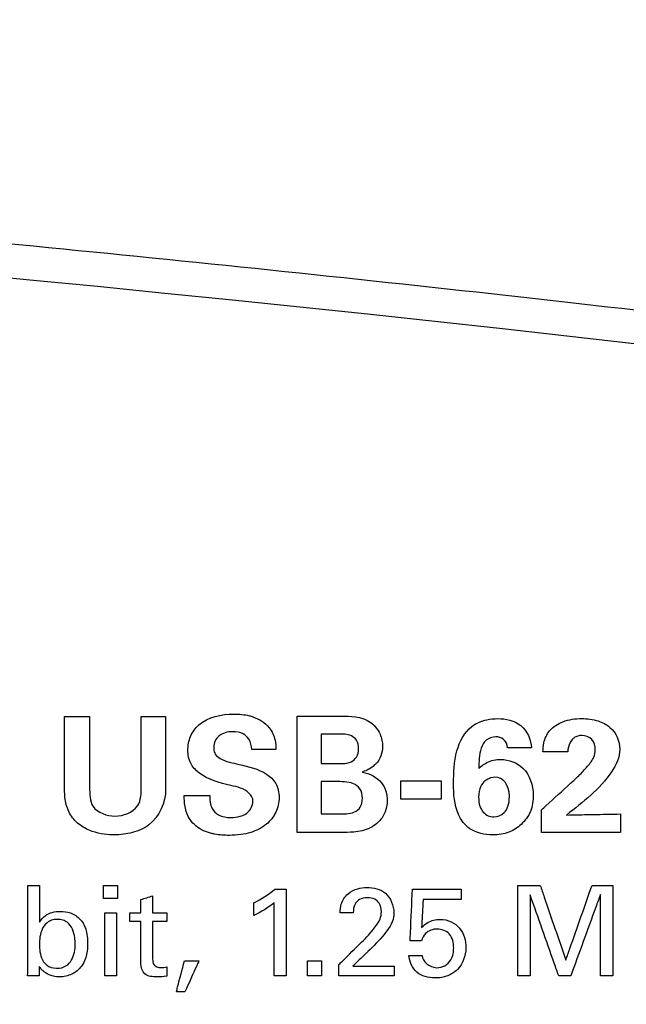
# Model space of a CAD drawing. Header units: inches. Extents: x 0 to 34, y 0 to 22.
# Tile 77 of 98: x 14.764 to 15.234, y 18.101 to 18.864. Entities that reach past the tile are written whole.
import ezdxf

# ---------------------------------------------------------------- set-up
doc = ezdxf.new("R2010")
doc.units = ezdxf.units.IN
doc.header["$LTSCALE"] = 1.87
doc.header["$MEASUREMENT"] = 0
doc.layers.get('0').update_dxf_attribs({"linetype": 'CONTINUOUS'})
doc.layers.add('DATUMCURVES', color=7, linetype='CONTINUOUS')
doc.layers.add('DIMENSIONS', color=7, linetype='CONTINUOUS')
doc.styles.get("Standard").update_dxf_attribs({"font": 'txt', "width": 0.8})
doc.dimstyles.new('DIMSTYLE_1', dxfattribs={"dimtxt": 0.125, "dimasz": 0.18, "dimexe": 0.18, "dimexo": 0.0625, "dimgap": 0.09, "dimtad": 0, "dimtih": 1, "dimtoh": 1, "dimdec": 3, "dimzin": 4, "dimdsep": 46, "dimtxsty": 'STANDARD', "dimblk": '_FILLED', "dimblk1": '_FILLED', "dimblk2": '_FILLED', "dimcen": 0.09, "dimadec": 0, "dimazin": 0, "dimtp": 0.001, "dimtm": 0.001, "dimtfac": 1, "dimtdec": 3, "dimtofl": 0, "dimtmove": 0, "dimatfit": 3, "dimldrblk": '_FILLED', "dimfxl": 1, "dimtolj": 1, "dimtzin": 4, "dimarcsym": 0})

# ---------------------------------------------------------------- blocks, each defined once
blk = doc.blocks.new('_FILLED')
at = {"color": 0, "linetype": 'BYBLOCK'}
blk.add_solid([(0, 0), (-1, 0.1736), (-1, -0.1736)], dxfattribs=at)
blk = doc.blocks.new('*D4')
at = {"layer": 'DIMENSIONS', "color": 2, "linetype": 'CONTINUOUS'}
for p, q in [((13.74148, 17.31633), (13.74148, 20.94833)), ((14.62817, 17.31633), (14.62817, 20.94833)), ((13.74148, 20.82333), (13.38148, 20.82333)), ((14.62817, 20.82333), (14.99832, 20.82333))]:
    blk.add_line(p, q, dxfattribs=at)
at = {"layer": 'DIMENSIONS', "color": 2, "linetype": 'CONTINUOUS', "xscale": 0.18, "yscale": 0.18, "zscale": 0.18}
blk.add_blockref('_FILLED', (13.74148, 20.82333), dxfattribs=at)
at = {"layer": 'DIMENSIONS', "color": 2, "linetype": 'CONTINUOUS', "xscale": 0.18, "yscale": 0.18, "zscale": 0.18, "rotation": 180}
blk.add_blockref('_FILLED', (14.62817, 20.82333), dxfattribs=at)
at = {"layer": 'DIMENSIONS', "color": 2, "linetype": 'CONTINUOUS', "width": 0.8}
for s, p in [('[', (15.58582, 20.76083)), (']', (16.18582, 20.76083)), ('.887', (15.06082, 20.76083)), ('22.52', (15.68582, 20.76083))]:
    blk.add_text(s, height=0.125, dxfattribs=at).set_placement(p)

msp = doc.modelspace()

# ---------------------------------------------------------------- linework, layer by layer
at = {"color": 7, "linetype": 'CONTINUOUS'}
msp.add_arc((12.20317, -7.96418), 26.75, 82.800267, 97.199733, dxfattribs=at)
msp.add_open_spline([(8.8687, 18.60317), (8.9892, 18.61844), (9.23138, 18.64743), (9.5965, 18.68604), (9.96455, 18.71981), (10.33504, 18.74859), (10.7075, 18.77226), (11.08147, 18.79074), (11.45655, 18.80396), (11.83236, 18.81189), (12.20852, 18.81448), (12.58467, 18.81173), (12.96046, 18.80366), (13.33552, 18.79029), (13.70946, 18.77166), (14.08186, 18.74784), (14.45229, 18.71892), (14.82036, 18.685), (15.18196, 18.64661), (15.42067, 18.61799), (15.53763, 18.60317)], degree=3, knots=[0, 0, 0, 0, 0.054496, 0.109427, 0.164722, 0.220316, 0.276147, 0.332159, 0.388303, 0.444531, 0.5008, 0.557069, 0.613296, 0.669436, 0.725444, 0.781269, 0.836855, 0.892141, 0.947101, 1, 1, 1, 1], dxfattribs=at)
at = {"layer": 'DATUMCURVES', "color": 40, "linetype": 'CONTINUOUS'}
for points, knots in [([(14.79897, 18.27003, 0.8645), (14.79897, 18.27284, 0.8645), (14.79897, 18.29084, 0.8645), (14.79897, 18.30883, 0.8645), (14.79897, 18.32402, 0.8645)], [0, 0, 0, 0, 0.15625, 1, 1, 1, 1]), ([(14.79897, 18.32402, 0.8645), (14.79998, 18.32402, 0.8645), (14.80644, 18.32402, 0.8645), (14.8129, 18.32402, 0.8645), (14.81835, 18.32402, 0.8645)], [0, 0, 0, 0, 0.15625, 1, 1, 1, 1]), ([(14.81835, 18.32402, 0.8645), (14.81835, 18.32116, 0.8645), (14.81835, 18.30282, 0.8645), (14.81835, 18.28449, 0.8645), (14.81835, 18.26902, 0.8645)], [0, 0, 0, 0, 0.15625, 1, 1, 1, 1]), ([(14.85835, 18.27003, 0.8645), (14.85835, 18.27284, 0.8645), (14.85835, 18.29084, 0.8645), (14.85835, 18.30883, 0.8645), (14.85835, 18.32402, 0.8645)], [0, 0, 0, 0, 0.15625, 1, 1, 1, 1]), ([(14.85835, 18.32402, 0.8645), (14.85933, 18.32402, 0.8645), (14.86562, 18.32402, 0.8645), (14.87191, 18.32402, 0.8645), (14.87722, 18.32402, 0.8645)], [0, 0, 0, 0, 0.15625, 1, 1, 1, 1]), ([(14.87722, 18.32402, 0.8645), (14.87722, 18.32108, 0.8645), (14.87722, 18.3023, 0.8645), (14.87722, 18.28351, 0.8645), (14.87722, 18.26765, 0.8645)], [0, 0, 0, 0, 0.15625, 1, 1, 1, 1]), ([(14.92773, 18.2704, 0.8645), (14.91913, 18.27255, 0.8645), (14.90675, 18.27554, 0.8645), (14.89566, 18.28738, 0.8645), (14.89385, 18.29798, 0.8645), (14.89576, 18.30876, 0.8645), (14.90601, 18.32294, 0.8645), (14.92476, 18.32659, 0.8645), (14.93819, 18.32545, 0.8645), (14.942, 18.32449, 0.8645)], [0, 0, 0, 0, 0.244045, 0.333955, 0.428921, 0.528486, 0.629339, 0.891594, 1, 1, 1, 1]), ([(14.942, 18.32449, 0.8645), (14.94295, 18.32425, 0.8645), (14.94877, 18.32253, 0.8645), (14.95754, 18.31717, 0.8645), (14.96223, 18.30671, 0.8645), (14.9626, 18.30076, 0.8645), (14.9626, 18.2984, 0.8645)], [0, 0, 0, 0, 0.082108, 0.505822, 0.802811, 1, 1, 1, 1]), ([(14.97909, 18.32415, 0.8645), (14.98085, 18.32415, 0.8645), (14.9921, 18.32415, 0.8645), (15.00336, 18.32415, 0.8645), (15.01285, 18.32415, 0.8645)], [0, 0, 0, 0, 0.15625, 1, 1, 1, 1]), ([(14.97909, 18.2339, 0.8645), (14.97909, 18.2386, 0.8645), (14.97909, 18.26868, 0.8645), (14.97909, 18.29877, 0.8645), (14.97909, 18.32415, 0.8645)], [0, 0, 0, 0, 0.15625, 1, 1, 1, 1]), ([(15.01285, 18.32415, 0.8645), (15.0204, 18.32415, 0.8645), (15.03342, 18.32385, 0.8645), (15.04379, 18.31148, 0.8645), (15.04523, 18.30393, 0.8645), (15.04523, 18.30065, 0.8645)], [0, 0, 0, 0, 0.502293, 0.78212, 1, 1, 1, 1]), ([(15.10023, 18.27178, 0.8645), (15.10023, 18.28031, 0.8645), (15.10067, 18.29622, 0.8645), (15.11061, 18.31579, 0.8645), (15.12455, 18.32157, 0.8645), (15.13164, 18.32227, 0.8645), (15.13448, 18.32227, 0.8645)], [0, 0, 0, 0, 0.370857, 0.691556, 0.876564, 1, 1, 1, 1]), ([(15.13448, 18.32227, 0.8645), (15.14067, 18.32227, 0.8645), (15.15435, 18.31941, 0.8645), (15.16032, 18.30593, 0.8645), (15.16048, 18.29953, 0.8645)], [0, 0, 0, 0, 0.491393, 1, 1, 1, 1]), ([(15.16947, 18.2964, 0.8645), (15.16947, 18.29878, 0.8645), (15.16978, 18.30462, 0.8645), (15.17425, 18.31407, 0.8645), (15.18534, 18.32111, 0.8645), (15.19882, 18.32284, 0.8645), (15.21154, 18.32132, 0.8645), (15.22439, 18.31501, 0.8645), (15.22897, 18.30475, 0.8645), (15.22897, 18.29852, 0.8645)], [0, 0, 0, 0, 0.082454, 0.201382, 0.346195, 0.516522, 0.663898, 0.785385, 1, 1, 1, 1]), ([(14.94398, 18.2984, 0.8645), (14.94375, 18.30119, 0.8645), (14.94268, 18.30612, 0.8645), (14.93689, 18.31141, 0.8645), (14.92995, 18.31247, 0.8645), (14.92343, 18.31168, 0.8645), (14.91841, 18.30918, 0.8645), (14.91513, 18.305, 0.8645), (14.9144, 18.30121, 0.8645), (14.9145, 18.29899, 0.8645), (14.91454, 18.29855, 0.8645)], [0, 0, 0, 0, 0.185696, 0.316195, 0.494949, 0.631647, 0.749007, 0.857265, 0.970828, 1, 1, 1, 1]), ([(14.99759, 18.31027, 0.8645), (14.99759, 18.30908, 0.8645), (14.99759, 18.30146, 0.8645), (14.99759, 18.29383, 0.8645), (14.99759, 18.2874, 0.8645)], [0, 0, 0, 0, 0.15625, 1, 1, 1, 1]), ([(15.0111, 18.2874, 0.8645), (15.01441, 18.2874, 0.8645), (15.01978, 18.2874, 0.8645), (15.02589, 18.29239, 0.8645), (15.02697, 18.29894, 0.8645), (15.02594, 18.30547, 0.8645), (15.01971, 18.31043, 0.8645), (15.0142, 18.31027, 0.8645), (15.01072, 18.31027, 0.8645)], [0, 0, 0, 0, 0.223046, 0.342558, 0.498262, 0.648899, 0.765494, 1, 1, 1, 1]), ([(15.19084, 18.27215, 0.8645), (15.19298, 18.27408, 0.8645), (15.19763, 18.27824, 0.8645), (15.20366, 18.28493, 0.8645), (15.20893, 18.29134, 0.8645), (15.21056, 18.29887, 0.8645), (15.20834, 18.30698, 0.8645), (15.20028, 18.30988, 0.8645), (15.19502, 18.30857, 0.8645), (15.19313, 18.30711, 0.8645), (15.19288, 18.3069, 0.8645)], [0, 0, 0, 0, 0.15212, 0.328772, 0.478702, 0.579558, 0.729374, 0.874175, 0.982322, 1, 1, 1, 1]), ([(15.14198, 18.29953, 0.8645), (15.14183, 18.30195, 0.8645), (15.13995, 18.30693, 0.8645), (15.13238, 18.30885, 0.8645), (15.12495, 18.30642, 0.8645), (15.11998, 18.2967, 0.8645), (15.11987, 18.2889, 0.8645), (15.11972, 18.28365, 0.8645)], [0, 0, 0, 0, 0.163268, 0.3081, 0.481282, 0.647141, 1, 1, 1, 1]), ([(15.19288, 18.3069, 0.8645), (15.19186, 18.30602, 0.8645), (15.18946, 18.30283, 0.8645), (15.18873, 18.2989, 0.8645), (15.18859, 18.2964, 0.8645)], [0, 0, 0, 0, 0.347786, 1, 1, 1, 1]), ([(14.91454, 18.29855, 0.8645), (14.91467, 18.2972, 0.8645), (14.91548, 18.29422, 0.8645), (14.92221, 18.28895, 0.8645), (14.92912, 18.28802, 0.8645), (14.9341, 18.28678, 0.8645)], [0, 0, 0, 0, 0.162428, 0.367487, 1, 1, 1, 1]), ([(14.9626, 18.2984, 0.8645), (14.96163, 18.2984, 0.8645), (14.95542, 18.2984, 0.8645), (14.94922, 18.2984, 0.8645), (14.94398, 18.2984, 0.8645)], [0, 0, 0, 0, 0.15625, 1, 1, 1, 1]), ([(15.16048, 18.29953, 0.8645), (15.15951, 18.29953, 0.8645), (15.15335, 18.29953, 0.8645), (15.14718, 18.29953, 0.8645), (15.14198, 18.29953, 0.8645)], [0, 0, 0, 0, 0.15625, 1, 1, 1, 1]), ([(15.18859, 18.2964, 0.8645), (15.1876, 18.2964, 0.8645), (15.18122, 18.2964, 0.8645), (15.17485, 18.2964, 0.8645), (15.16947, 18.2964, 0.8645)], [0, 0, 0, 0, 0.15625, 1, 1, 1, 1]), ([(15.22897, 18.29852, 0.8645), (15.22897, 18.29227, 0.8645), (15.21841, 18.27101, 0.8645), (15.20027, 18.25762, 0.8645), (15.18773, 18.24752, 0.8645)], [0, 0, 0, 0, 0.278481, 1, 1, 1, 1]), ([(14.9341, 18.28678, 0.8645), (14.94145, 18.28501, 0.8645), (14.95248, 18.2827, 0.8645), (14.96364, 18.27226, 0.8645), (14.96589, 18.26093, 0.8645), (14.96344, 18.24926, 0.8645), (14.95535, 18.23925, 0.8645), (14.94508, 18.23425, 0.8645), (14.93515, 18.23212, 0.8645), (14.92573, 18.23155, 0.8645), (14.91807, 18.23211, 0.8645), (14.91348, 18.23309, 0.8645), (14.91264, 18.23329, 0.8645)], [0, 0, 0, 0, 0.202599, 0.291675, 0.392022, 0.496701, 0.603002, 0.724545, 0.795284, 0.87438, 0.976986, 1, 1, 1, 1]), ([(15.03998, 18.28715, 0.8645), (15.03964, 18.28675, 0.8645), (15.03663, 18.28411, 0.8645), (15.03309, 18.2819, 0.8645), (15.02973, 18.28103, 0.8645)], [0, 0, 0, 0, 0.130675, 1, 1, 1, 1]), ([(15.11972, 18.28365, 0.8645), (15.12163, 18.28541, 0.8645), (15.12669, 18.28936, 0.8645), (15.13925, 18.29198, 0.8645), (15.15724, 18.28542, 0.8645), (15.16185, 18.27049, 0.8645), (15.16185, 18.26303, 0.8645)], [0, 0, 0, 0, 0.130925, 0.316889, 0.62418, 1, 1, 1, 1]), ([(15.02973, 18.28077, 0.8645), (15.03528, 18.27976, 0.8645), (15.04571, 18.27445, 0.8645), (15.05026, 18.25887, 0.8645), (15.04627, 18.24522, 0.8645), (15.03576, 18.23636, 0.8645), (15.0239, 18.23416, 0.8645), (15.01621, 18.2339, 0.8645), (15.01285, 18.2339, 0.8645)], [0, 0, 0, 0, 0.210424, 0.388334, 0.560851, 0.712397, 0.874874, 1, 1, 1, 1]), ([(14.99759, 18.2734, 0.8645), (14.99759, 18.27209, 0.8645), (14.99759, 18.26376, 0.8645), (14.99759, 18.25543, 0.8645), (14.99759, 18.2484, 0.8645)], [0, 0, 0, 0, 0.15625, 1, 1, 1, 1]), ([(15.01072, 18.2484, 0.8645), (15.01501, 18.2484, 0.8645), (15.02157, 18.24795, 0.8645), (15.02891, 18.25351, 0.8645), (15.03004, 18.26069, 0.8645), (15.02871, 18.26809, 0.8645), (15.02048, 18.27379, 0.8645), (15.0134, 18.2734, 0.8645), (15.00873, 18.2734, 0.8645)], [0, 0, 0, 0, 0.239162, 0.345073, 0.479263, 0.622422, 0.739597, 1, 1, 1, 1]), ([(15.05947, 18.27403, 0.8645), (15.06108, 18.27403, 0.8645), (15.07142, 18.27403, 0.8645), (15.08175, 18.27403, 0.8645), (15.09048, 18.27403, 0.8645)], [0, 0, 0, 0, 0.15625, 1, 1, 1, 1]), ([(15.16185, 18.26303, 0.8645), (15.16185, 18.25874, 0.8645), (15.1608, 18.25009, 0.8645), (15.15331, 18.23995, 0.8645), (15.1448, 18.23441, 0.8645), (15.13689, 18.23244, 0.8645), (15.12667, 18.23171, 0.8645), (15.11282, 18.23447, 0.8645), (15.10091, 18.25048, 0.8645), (15.10023, 18.26377, 0.8645), (15.10023, 18.27178, 0.8645)], [0, 0, 0, 0, 0.121676, 0.238124, 0.345758, 0.402853, 0.467088, 0.637691, 0.773104, 1, 1, 1, 1]), ([(15.13222, 18.27677, 0.8645), (15.13066, 18.27677, 0.8645), (15.12592, 18.27598, 0.8645), (15.12078, 18.27023, 0.8645), (15.11914, 18.26212, 0.8645), (15.12031, 18.25399, 0.8645), (15.12397, 18.24791, 0.8645), (15.12833, 18.24614, 0.8645), (15.13148, 18.24615, 0.8645)], [0, 0, 0, 0, 0.278392, 0.417588, 0.556784, 0.667588, 0.778392, 1, 1, 1, 1]), ([(15.16822, 18.25153, 0.8645), (15.1694, 18.2526, 0.8645), (15.17694, 18.25947, 0.8645), (15.18448, 18.26635, 0.8645), (15.19084, 18.27215, 0.8645)], [0, 0, 0, 0, 0.15625, 1, 1, 1, 1]), ([(14.87722, 18.26765, 0.8645), (14.87722, 18.25742, 0.8645), (14.87022, 18.24093, 0.8645), (14.85163, 18.23329, 0.8645), (14.83962, 18.23184, 0.8645), (14.82913, 18.23252, 0.8645), (14.82004, 18.23456, 0.8645), (14.81064, 18.23923, 0.8645), (14.80291, 18.24738, 0.8645), (14.79895, 18.2584, 0.8645), (14.79897, 18.26612, 0.8645), (14.79897, 18.27003, 0.8645)], [0, 0, 0, 0, 0.254306, 0.370789, 0.486737, 0.55245, 0.631347, 0.716886, 0.809616, 0.903037, 1, 1, 1, 1]), ([(14.81835, 18.26902, 0.8645), (14.81835, 18.264, 0.8645), (14.81837, 18.25123, 0.8645), (14.83183, 18.24677, 0.8645), (14.83798, 18.24677, 0.8645)], [0, 0, 0, 0, 0.44969, 1, 1, 1, 1]), ([(14.83798, 18.24677, 0.8645), (14.84438, 18.24677, 0.8645), (14.85824, 18.25163, 0.8645), (14.85835, 18.26481, 0.8645), (14.85835, 18.27003, 0.8645)], [0, 0, 0, 0, 0.55096, 1, 1, 1, 1]), ([(14.94485, 18.25827, 0.8645), (14.94485, 18.26294, 0.8645), (14.93711, 18.26881, 0.8645), (14.93025, 18.2698, 0.8645), (14.92773, 18.2704, 0.8645)], [0, 0, 0, 0, 0.643076, 1, 1, 1, 1]), ([(14.8916, 18.26278, 0.8645), (14.89262, 18.26278, 0.8645), (14.89921, 18.26278, 0.8645), (14.90579, 18.26278, 0.8645), (14.91134, 18.26278, 0.8645)], [0, 0, 0, 0, 0.15625, 1, 1, 1, 1]), ([(14.91264, 18.23329, 0.8645), (14.91055, 18.2338, 0.8645), (14.90422, 18.23589, 0.8645), (14.89563, 18.24264, 0.8645), (14.89192, 18.25341, 0.8645), (14.89164, 18.25992, 0.8645), (14.8916, 18.26278, 0.8645)], [0, 0, 0, 0, 0.163212, 0.504956, 0.782957, 1, 1, 1, 1]), ([(14.91134, 18.26278, 0.8645), (14.91134, 18.25933, 0.8645), (14.91182, 18.25319, 0.8645), (14.91861, 18.24642, 0.8645), (14.9269, 18.2453, 0.8645), (14.9345, 18.24614, 0.8645), (14.94187, 18.24918, 0.8645), (14.94485, 18.25485, 0.8645), (14.94485, 18.25827, 0.8645)], [0, 0, 0, 0, 0.20512, 0.341746, 0.536069, 0.678064, 0.796367, 1, 1, 1, 1]), ([(15.09048, 18.2599, 0.8645), (15.08886, 18.2599, 0.8645), (15.07853, 18.2599, 0.8645), (15.06819, 18.2599, 0.8645), (15.05947, 18.2599, 0.8645)], [0, 0, 0, 0, 0.15625, 1, 1, 1, 1]), ([(15.16822, 18.2339, 0.8645), (15.16822, 18.23482, 0.8645), (15.16822, 18.24069, 0.8645), (15.16822, 18.24657, 0.8645), (15.16822, 18.25153, 0.8645)], [0, 0, 0, 0, 0.15625, 1, 1, 1, 1]), ([(15.18773, 18.24752, 0.8645), (15.19029, 18.24757, 0.8645), (15.19829, 18.24775, 0.8645), (15.20628, 18.24795, 0.8645), (15.21172, 18.24803, 0.8645)], [0, 0, 0, 0, 0.320421, 1, 1, 1, 1]), ([(15.21172, 18.24803, 0.8645), (15.21439, 18.24808, 0.8645), (15.22031, 18.24819, 0.8645), (15.22623, 18.24826, 0.8645), (15.22947, 18.2484, 0.8645)], [0, 0, 0, 0, 0.451237, 1, 1, 1, 1]), ([(15.22947, 18.2484, 0.8645), (15.22947, 18.24764, 0.8645), (15.22947, 18.24281, 0.8645), (15.22947, 18.23798, 0.8645), (15.22947, 18.2339, 0.8645)], [0, 0, 0, 0, 0.15625, 1, 1, 1, 1]), ([(15.01285, 18.2339, 0.8645), (15.01109, 18.2339, 0.8645), (14.99984, 18.2339, 0.8645), (14.98859, 18.2339, 0.8645), (14.97909, 18.2339, 0.8645)], [0, 0, 0, 0, 0.15625, 1, 1, 1, 1]), ([(15.22947, 18.2339, 0.8645), (15.22628, 18.2339, 0.8645), (15.20587, 18.2339, 0.8645), (15.18545, 18.2339, 0.8645), (15.16822, 18.2339, 0.8645)], [0, 0, 0, 0, 0.15625, 1, 1, 1, 1]), ([(14.77053, 18.13154, 0.8645), (14.77053, 18.13474, 0.8645), (14.77053, 18.15522, 0.8645), (14.77053, 18.1757, 0.8645), (14.77053, 18.19298, 0.8645)], [0, 0, 0, 0, 0.15625, 1, 1, 1, 1]), ([(14.77967, 18.19298, 0.8645), (14.77967, 18.1915, 0.8645), (14.77967, 18.182, 0.8645), (14.77967, 18.17251, 0.8645), (14.77967, 18.16449, 0.8645)], [0, 0, 0, 0, 0.15625, 1, 1, 1, 1]), ([(14.97052, 18.19006, 0.8645), (14.97052, 18.18656, 0.8645), (14.97052, 18.16413, 0.8645), (14.97052, 18.14171, 0.8645), (14.97052, 18.12279, 0.8645)], [0, 0, 0, 0, 0.15625, 1, 1, 1, 1]), ([(15.01232, 18.17169, 0.8645), (15.01239, 18.17396, 0.8645), (15.01292, 18.17948, 0.8645), (15.01772, 18.18684, 0.8645), (15.02551, 18.19074, 0.8645), (15.03562, 18.1919, 0.8645), (15.04954, 18.18883, 0.8645), (15.05394, 18.17721, 0.8645), (15.05394, 18.17169, 0.8645)], [0, 0, 0, 0, 0.107048, 0.258381, 0.390701, 0.504167, 0.739315, 1, 1, 1, 1]), ([(15.06658, 18.15001, 0.8645), (15.06667, 18.1521, 0.8645), (15.06725, 18.16545, 0.8645), (15.06783, 18.1788, 0.8645), (15.06833, 18.19006, 0.8645)], [0, 0, 0, 0, 0.15625, 1, 1, 1, 1]), ([(15.06833, 18.19006, 0.8645), (15.0703, 18.19006, 0.8645), (15.0829, 18.19006, 0.8645), (15.09551, 18.19006, 0.8645), (15.10614, 18.19006, 0.8645)], [0, 0, 0, 0, 0.15625, 1, 1, 1, 1]), ([(15.15009, 18.19298, 0.8645), (15.15098, 18.19298, 0.8645), (15.15672, 18.19298, 0.8645), (15.16246, 18.19298, 0.8645), (15.1673, 18.19298, 0.8645)], [0, 0, 0, 0, 0.15625, 1, 1, 1, 1]), ([(15.15009, 18.12279, 0.8645), (15.15009, 18.12644, 0.8645), (15.15009, 18.14984, 0.8645), (15.15009, 18.17324, 0.8645), (15.15009, 18.19298, 0.8645)], [0, 0, 0, 0, 0.15625, 1, 1, 1, 1]), ([(15.1673, 18.19298, 0.8645), (15.16833, 18.18997, 0.8645), (15.17494, 18.17069, 0.8645), (15.18155, 18.15141, 0.8645), (15.18713, 18.13514, 0.8645)], [0, 0, 0, 0, 0.15625, 1, 1, 1, 1]), ([(15.18713, 18.13514, 0.8645), (15.18819, 18.13815, 0.8645), (15.19496, 18.15743, 0.8645), (15.20173, 18.17672, 0.8645), (15.20745, 18.19298, 0.8645)], [0, 0, 0, 0, 0.15625, 1, 1, 1, 1]), ([(15.20745, 18.19298, 0.8645), (15.20828, 18.19298, 0.8645), (15.21363, 18.19298, 0.8645), (15.21898, 18.19298, 0.8645), (15.22349, 18.19298, 0.8645)], [0, 0, 0, 0, 0.15625, 1, 1, 1, 1]), ([(15.22349, 18.19298, 0.8645), (15.22349, 18.18933, 0.8645), (15.22349, 18.16593, 0.8645), (15.22349, 18.14253, 0.8645), (15.22349, 18.12279, 0.8645)], [0, 0, 0, 0, 0.15625, 1, 1, 1, 1]), ([(14.96118, 18.12279, 0.8645), (14.96118, 18.12574, 0.8645), (14.96118, 18.14463, 0.8645), (14.96118, 18.16353, 0.8645), (14.96118, 18.17947, 0.8645)], [0, 0, 0, 0, 0.15625, 1, 1, 1, 1]), ([(15.02573, 18.18081, 0.8645), (15.02504, 18.18014, 0.8645), (15.02298, 18.17746, 0.8645), (15.02254, 18.17402, 0.8645), (15.02254, 18.17169, 0.8645)], [0, 0, 0, 0, 0.28997, 1, 1, 1, 1]), ([(15.02895, 18.14894, 0.8645), (15.03266, 18.15256, 0.8645), (15.03796, 18.1582, 0.8645), (15.04341, 18.16627, 0.8645), (15.04474, 18.17295, 0.8645), (15.04348, 18.17879, 0.8645), (15.03905, 18.1829, 0.8645), (15.03333, 18.1838, 0.8645), (15.02842, 18.18298, 0.8645), (15.0262, 18.18125, 0.8645), (15.02573, 18.18081, 0.8645)], [0, 0, 0, 0, 0.28647, 0.428497, 0.528333, 0.656563, 0.738156, 0.846486, 0.964999, 1, 1, 1, 1]), ([(15.07668, 18.18219, 0.8645), (15.07662, 18.18105, 0.8645), (15.0762, 18.1738, 0.8645), (15.07577, 18.16654, 0.8645), (15.07542, 18.16041, 0.8645)], [0, 0, 0, 0, 0.15625, 1, 1, 1, 1]), ([(15.10614, 18.18219, 0.8645), (15.10461, 18.18219, 0.8645), (15.09479, 18.18219, 0.8645), (15.08497, 18.18219, 0.8645), (15.07668, 18.18219, 0.8645)], [0, 0, 0, 0, 0.15625, 1, 1, 1, 1]), ([(15.18169, 18.12279, 0.8645), (15.18053, 18.12606, 0.8645), (15.17314, 18.14699, 0.8645), (15.16575, 18.16793, 0.8645), (15.15951, 18.18559, 0.8645)], [0, 0, 0, 0, 0.15625, 1, 1, 1, 1]), ([(15.15951, 18.18559, 0.8645), (15.15951, 18.18232, 0.8645), (15.15951, 18.16139, 0.8645), (15.15951, 18.14045, 0.8645), (15.15951, 18.12279, 0.8645)], [0, 0, 0, 0, 0.15625, 1, 1, 1, 1]), ([(15.21396, 18.18598, 0.8645), (15.21276, 18.18269, 0.8645), (15.20508, 18.16162, 0.8645), (15.19739, 18.14056, 0.8645), (15.19091, 18.12279, 0.8645)], [0, 0, 0, 0, 0.15625, 1, 1, 1, 1]), ([(15.21396, 18.12279, 0.8645), (15.21396, 18.12608, 0.8645), (15.21396, 18.14714, 0.8645), (15.21396, 18.16821, 0.8645), (15.21396, 18.18598, 0.8645)], [0, 0, 0, 0, 0.15625, 1, 1, 1, 1]), ([(14.77967, 18.16449, 0.8645), (14.78075, 18.16641, 0.8645), (14.78485, 18.17146, 0.8645), (14.79429, 18.1734, 0.8645), (14.804, 18.17214, 0.8645), (14.81116, 18.16751, 0.8645), (14.81488, 18.1611, 0.8645), (14.81654, 18.15473, 0.8645), (14.81694, 18.14849, 0.8645), (14.8166, 18.14236, 0.8645), (14.81552, 18.13683, 0.8645), (14.81411, 18.13358, 0.8645), (14.81316, 18.132, 0.8645)], [0, 0, 0, 0, 0.091357, 0.259104, 0.369416, 0.495153, 0.596068, 0.670003, 0.766995, 0.854457, 0.924045, 1, 1, 1, 1]), ([(14.83003, 18.12279, 0.8645), (14.83003, 18.12533, 0.8645), (14.83003, 18.1416, 0.8645), (14.83003, 18.15787, 0.8645), (14.83003, 18.1716, 0.8645)], [0, 0, 0, 0, 0.15625, 1, 1, 1, 1]), ([(14.83917, 18.1716, 0.8645), (14.83917, 18.16905, 0.8645), (14.83917, 18.15278, 0.8645), (14.83917, 18.13651, 0.8645), (14.83917, 18.12279, 0.8645)], [0, 0, 0, 0, 0.15625, 1, 1, 1, 1]), ([(15.05394, 18.17169, 0.8645), (15.05394, 18.17064, 0.8645), (15.0538, 18.16435, 0.8645), (15.04957, 18.15895, 0.8645), (15.04635, 18.15487, 0.8645)], [0, 0, 0, 0, 0.167781, 1, 1, 1, 1]), ([(14.79348, 18.16664, 0.8645), (14.79235, 18.16668, 0.8645), (14.79108, 18.16649, 0.8645), (14.78803, 18.16583, 0.8645), (14.78412, 18.16356, 0.8645), (14.78078, 18.15822, 0.8645), (14.77948, 18.15097, 0.8645), (14.77948, 18.1471, 0.8645), (14.77947, 18.14349, 0.8645), (14.78081, 18.13659, 0.8645), (14.78429, 18.1308, 0.8645), (14.78967, 18.12886, 0.8645), (14.7924, 18.12874, 0.8645)], [0, 0, 0, 0, 0.03108, 0.062159, 0.124318, 0.248637, 0.372955, 0.497273, 0.625419, 0.753565, 0.881711, 1, 1, 1, 1]), ([(14.7924, 18.12874, 0.8645), (14.79263, 18.12873, 0.8645), (14.79532, 18.12867, 0.8645), (14.80065, 18.1301, 0.8645), (14.80467, 18.13491, 0.8645), (14.80684, 18.1415, 0.8645), (14.80728, 18.14646, 0.8645), (14.80705, 18.15237, 0.8645), (14.80554, 18.15916, 0.8645), (14.80211, 18.16393, 0.8645), (14.79807, 18.16622, 0.8645), (14.79465, 18.1666, 0.8645), (14.79348, 18.16664, 0.8645)], [0, 0, 0, 0, 0.014198, 0.167299, 0.320401, 0.473503, 0.626605, 0.719953, 0.813302, 0.906651, 0.953326, 1, 1, 1, 1]), ([(14.85812, 18.13251, 0.8645), (14.85812, 18.13421, 0.8645), (14.85812, 18.14506, 0.8645), (14.85812, 18.15592, 0.8645), (14.85812, 18.16508, 0.8645)], [0, 0, 0, 0, 0.15625, 1, 1, 1, 1]), ([(14.86717, 18.16508, 0.8645), (14.86717, 18.16355, 0.8645), (14.86717, 18.1538, 0.8645), (14.86717, 18.14405, 0.8645), (14.86717, 18.13582, 0.8645)], [0, 0, 0, 0, 0.15625, 1, 1, 1, 1]), ([(15.07542, 18.16041, 0.8645), (15.07689, 18.16189, 0.8645), (15.08098, 18.16538, 0.8645), (15.08944, 18.16729, 0.8645), (15.09842, 18.16559, 0.8645), (15.10743, 18.15848, 0.8645), (15.11161, 18.14391, 0.8645), (15.10743, 18.13213, 0.8645), (15.10324, 18.12789, 0.8645)], [0, 0, 0, 0, 0.093548, 0.236732, 0.371929, 0.49121, 0.733677, 1, 1, 1, 1]), ([(15.10031, 18.14467, 0.8645), (15.10031, 18.1484, 0.8645), (15.09853, 18.15632, 0.8645), (15.0877, 18.16041, 0.8645), (15.07851, 18.15719, 0.8645), (15.07606, 18.15206, 0.8645), (15.07542, 18.15001, 0.8645)], [0, 0, 0, 0, 0.299905, 0.568341, 0.827747, 1, 1, 1, 1]), ([(15.01135, 18.13164, 0.8645), (15.01226, 18.13254, 0.8645), (15.01813, 18.13831, 0.8645), (15.024, 18.14407, 0.8645), (15.02895, 18.14894, 0.8645)], [0, 0, 0, 0, 0.15625, 1, 1, 1, 1]), ([(15.0339, 18.14165, 0.8645), (15.03329, 18.14107, 0.8645), (15.02937, 18.13734, 0.8645), (15.02545, 18.13361, 0.8645), (15.02214, 18.13047, 0.8645)], [0, 0, 0, 0, 0.15625, 1, 1, 1, 1]), ([(15.07581, 18.13873, 0.8645), (15.07595, 18.13384, 0.8645), (15.08661, 18.1258, 0.8645), (15.09907, 18.13368, 0.8645), (15.10031, 18.14145, 0.8645), (15.10031, 18.14467, 0.8645)], [0, 0, 0, 0, 0.397384, 0.739173, 1, 1, 1, 1]), ([(14.86717, 18.13582, 0.8645), (14.86717, 18.1344, 0.8645), (14.86736, 18.13043, 0.8645), (14.87327, 18.12896, 0.8645), (14.87663, 18.12944, 0.8645), (14.87806, 18.12979, 0.8645)], [0, 0, 0, 0, 0.286535, 0.702475, 1, 1, 1, 1]), ([(14.88555, 18.11054, 0.8645), (14.88587, 18.11179, 0.8645), (14.88794, 18.11976, 0.8645), (14.89001, 18.12773, 0.8645), (14.89176, 18.13445, 0.8645)], [0, 0, 0, 0, 0.15625, 1, 1, 1, 1]), ([(14.90304, 18.13445, 0.8645), (14.90248, 18.13321, 0.8645), (14.89885, 18.12524, 0.8645), (14.89521, 18.11727, 0.8645), (14.89215, 18.11054, 0.8645)], [0, 0, 0, 0, 0.15625, 1, 1, 1, 1]), ([(15.10324, 18.12789, 0.8645), (15.10111, 18.12575, 0.8645), (15.09551, 18.12226, 0.8645), (15.08433, 18.12042, 0.8645), (15.0704, 18.12368, 0.8645), (15.0659, 18.13393, 0.8645), (15.06569, 18.13873, 0.8645)], [0, 0, 0, 0, 0.187122, 0.396957, 0.700517, 1, 1, 1, 1]), ([(14.81316, 18.132, 0.8645), (14.81284, 18.13148, 0.8645), (14.81069, 18.12823, 0.8645), (14.80628, 18.12452, 0.8645), (14.8, 18.12246, 0.8645), (14.7951, 18.12195, 0.8645), (14.78961, 18.12247, 0.8645), (14.78474, 18.12451, 0.8645), (14.78124, 18.12747, 0.8645), (14.77991, 18.12937, 0.8645), (14.77937, 18.13018, 0.8645)], [0, 0, 0, 0, 0.04589, 0.290961, 0.414261, 0.539361, 0.659105, 0.826207, 0.927106, 1, 1, 1, 1]), ([(14.87806, 18.12269, 0.8645), (14.87556, 18.12225, 0.8645), (14.87006, 18.12195, 0.8645), (14.8601, 18.12244, 0.8645), (14.85812, 18.1296, 0.8645), (14.85812, 18.13251, 0.8645)], [0, 0, 0, 0, 0.293401, 0.662864, 1, 1, 1, 1]), ([(15.02214, 18.13047, 0.8645), (15.02381, 18.13047, 0.8645), (15.03447, 18.13047, 0.8645), (15.04513, 18.13047, 0.8645), (15.05413, 18.13047, 0.8645)], [0, 0, 0, 0, 0.15625, 1, 1, 1, 1]), ([(15.05413, 18.12279, 0.8645), (15.0519, 18.12279, 0.8645), (15.03764, 18.12279, 0.8645), (15.02338, 18.12279, 0.8645), (15.01135, 18.12279, 0.8645)], [0, 0, 0, 0, 0.15625, 1, 1, 1, 1])]:
    msp.add_open_spline(points, degree=3, knots=knots, dxfattribs=at)
for points in [[(15.01072, 18.31027, 0.8645), (15.00635, 18.31027, 0.8645), (15.00197, 18.31027, 0.8645), (14.99759, 18.31027, 0.8645)], [(15.04523, 18.30065, 0.8645), (15.04523, 18.29582, 0.8645), (15.04353, 18.29042, 0.8645), (15.03998, 18.28715, 0.8645)], [(14.99759, 18.2874, 0.8645), (15.0021, 18.2874, 0.8645), (15.0066, 18.2874, 0.8645), (15.0111, 18.2874, 0.8645)], [(15.02973, 18.28103, 0.8645), (15.02973, 18.28094, 0.8645), (15.02973, 18.28086, 0.8645), (15.02973, 18.28077, 0.8645)], [(15.00873, 18.2734, 0.8645), (15.00502, 18.2734, 0.8645), (15.00131, 18.2734, 0.8645), (14.99759, 18.2734, 0.8645)], [(15.05947, 18.2599, 0.8645), (15.05947, 18.26461, 0.8645), (15.05947, 18.26932, 0.8645), (15.05947, 18.27403, 0.8645)], [(15.09048, 18.27403, 0.8645), (15.09048, 18.26932, 0.8645), (15.09048, 18.26461, 0.8645), (15.09048, 18.2599, 0.8645)], [(15.14347, 18.26177, 0.8645), (15.14347, 18.27139, 0.8645), (15.13848, 18.27677, 0.8645), (15.13222, 18.27677, 0.8645)], [(15.13148, 18.24615, 0.8645), (15.13424, 18.24616, 0.8645), (15.14012, 18.24802, 0.8645), (15.14347, 18.25583, 0.8645), (15.14347, 18.26177, 0.8645)], [(14.99759, 18.2484, 0.8645), (15.00197, 18.2484, 0.8645), (15.00635, 18.2484, 0.8645), (15.01072, 18.2484, 0.8645)], [(14.77053, 18.19298, 0.8645), (14.77358, 18.19298, 0.8645), (14.77662, 18.19298, 0.8645), (14.77967, 18.19298, 0.8645)], [(14.82906, 18.19279, 0.8645), (14.83272, 18.19279, 0.8645), (14.83638, 18.19279, 0.8645), (14.84004, 18.19279, 0.8645)], [(14.82906, 18.18277, 0.8645), (14.82906, 18.18611, 0.8645), (14.82906, 18.18945, 0.8645), (14.82906, 18.19279, 0.8645)], [(14.84004, 18.19279, 0.8645), (14.84004, 18.18945, 0.8645), (14.84004, 18.18611, 0.8645), (14.84004, 18.18277, 0.8645)], [(14.94552, 18.17947, 0.8645), (14.95128, 18.18248, 0.8645), (14.95691, 18.18587, 0.8645), (14.96187, 18.19006, 0.8645)], [(14.96187, 18.19006, 0.8645), (14.96475, 18.19006, 0.8645), (14.96764, 18.19006, 0.8645), (14.97052, 18.19006, 0.8645)], [(15.10614, 18.19006, 0.8645), (15.10614, 18.18744, 0.8645), (15.10614, 18.18481, 0.8645), (15.10614, 18.18219, 0.8645)], [(14.84004, 18.18277, 0.8645), (14.83638, 18.18277, 0.8645), (14.83272, 18.18277, 0.8645), (14.82906, 18.18277, 0.8645)], [(14.85812, 18.182, 0.8645), (14.86114, 18.18297, 0.8645), (14.86415, 18.18394, 0.8645), (14.86717, 18.18492, 0.8645)], [(14.85812, 18.17179, 0.8645), (14.85812, 18.17519, 0.8645), (14.85812, 18.17859, 0.8645), (14.85812, 18.182, 0.8645)], [(14.86717, 18.18492, 0.8645), (14.86717, 18.18054, 0.8645), (14.86717, 18.17616, 0.8645), (14.86717, 18.17179, 0.8645)], [(14.96118, 18.17947, 0.8645), (14.95647, 18.17552, 0.8645), (14.95109, 18.17235, 0.8645), (14.94552, 18.16974, 0.8645)], [(14.94552, 18.16974, 0.8645), (14.94552, 18.17299, 0.8645), (14.94552, 18.17623, 0.8645), (14.94552, 18.17947, 0.8645)], [(14.83003, 18.1716, 0.8645), (14.83308, 18.1716, 0.8645), (14.83613, 18.1716, 0.8645), (14.83917, 18.1716, 0.8645)], [(14.84947, 18.17179, 0.8645), (14.85235, 18.17179, 0.8645), (14.85524, 18.17179, 0.8645), (14.85812, 18.17179, 0.8645)], [(14.84947, 18.16508, 0.8645), (14.84947, 18.16731, 0.8645), (14.84947, 18.16955, 0.8645), (14.84947, 18.17179, 0.8645)], [(14.86717, 18.17179, 0.8645), (14.8708, 18.17179, 0.8645), (14.87443, 18.17179, 0.8645), (14.87806, 18.17179, 0.8645)], [(14.87806, 18.17179, 0.8645), (14.87806, 18.16955, 0.8645), (14.87806, 18.16731, 0.8645), (14.87806, 18.16508, 0.8645)], [(15.02254, 18.17169, 0.8645), (15.01913, 18.17169, 0.8645), (15.01573, 18.17169, 0.8645), (15.01232, 18.17169, 0.8645)], [(14.85812, 18.16508, 0.8645), (14.85524, 18.16508, 0.8645), (14.85235, 18.16508, 0.8645), (14.84947, 18.16508, 0.8645)], [(14.87806, 18.16508, 0.8645), (14.87443, 18.16508, 0.8645), (14.8708, 18.16508, 0.8645), (14.86717, 18.16508, 0.8645)], [(15.04635, 18.15487, 0.8645), (15.04256, 18.15015, 0.8645), (15.03819, 18.14592, 0.8645), (15.0339, 18.14165, 0.8645)], [(15.07542, 18.15001, 0.8645), (15.07247, 18.15001, 0.8645), (15.06952, 18.15001, 0.8645), (15.06658, 18.15001, 0.8645)], [(14.89176, 18.13445, 0.8645), (14.89552, 18.13445, 0.8645), (14.89928, 18.13445, 0.8645), (14.90304, 18.13445, 0.8645)], [(14.98704, 18.13445, 0.8645), (14.99064, 18.13445, 0.8645), (14.99424, 18.13445, 0.8645), (14.99784, 18.13445, 0.8645)], [(14.98704, 18.12279, 0.8645), (14.98704, 18.12668, 0.8645), (14.98704, 18.13056, 0.8645), (14.98704, 18.13445, 0.8645)], [(14.99784, 18.13445, 0.8645), (14.99784, 18.13056, 0.8645), (14.99784, 18.12668, 0.8645), (14.99784, 18.12279, 0.8645)], [(15.06569, 18.13873, 0.8645), (15.06907, 18.13873, 0.8645), (15.07244, 18.13873, 0.8645), (15.07581, 18.13873, 0.8645)], [(14.77034, 18.12279, 0.8645), (14.7704, 18.1257, 0.8645), (14.77047, 18.12862, 0.8645), (14.77053, 18.13154, 0.8645)], [(14.77937, 18.13018, 0.8645), (14.77931, 18.12772, 0.8645), (14.77925, 18.12525, 0.8645), (14.77918, 18.12279, 0.8645)], [(14.87806, 18.12979, 0.8645), (14.87806, 18.12742, 0.8645), (14.87806, 18.12506, 0.8645), (14.87806, 18.12269, 0.8645)], [(15.01135, 18.12279, 0.8645), (15.01135, 18.12574, 0.8645), (15.01135, 18.12869, 0.8645), (15.01135, 18.13164, 0.8645)], [(15.05413, 18.13047, 0.8645), (15.05413, 18.12791, 0.8645), (15.05413, 18.12535, 0.8645), (15.05413, 18.12279, 0.8645)], [(14.77918, 18.12279, 0.8645), (14.77623, 18.12279, 0.8645), (14.77329, 18.12279, 0.8645), (14.77034, 18.12279, 0.8645)], [(14.83917, 18.12279, 0.8645), (14.83613, 18.12279, 0.8645), (14.83308, 18.12279, 0.8645), (14.83003, 18.12279, 0.8645)], [(14.97052, 18.12279, 0.8645), (14.96741, 18.12279, 0.8645), (14.96429, 18.12279, 0.8645), (14.96118, 18.12279, 0.8645)], [(14.99784, 18.12279, 0.8645), (14.99424, 18.12279, 0.8645), (14.99064, 18.12279, 0.8645), (14.98704, 18.12279, 0.8645)], [(15.15951, 18.12279, 0.8645), (15.15637, 18.12279, 0.8645), (15.15323, 18.12279, 0.8645), (15.15009, 18.12279, 0.8645)], [(15.19091, 18.12279, 0.8645), (15.18784, 18.12279, 0.8645), (15.18476, 18.12279, 0.8645), (15.18169, 18.12279, 0.8645)], [(15.22349, 18.12279, 0.8645), (15.22031, 18.12279, 0.8645), (15.21714, 18.12279, 0.8645), (15.21396, 18.12279, 0.8645)], [(14.89215, 18.11054, 0.8645), (14.88995, 18.11054, 0.8645), (14.88775, 18.11054, 0.8645), (14.88555, 18.11054, 0.8645)]]:
    msp.add_open_spline(points, degree=3, dxfattribs=at)

# ---------------------------------------------------------------- dimensions: what is measured, and where the dimension line sits
at = {"layer": 'DIMENSIONS', "color": 2, "linetype": 'CONTINUOUS'}
dim = msp.add_linear_dim(base=(13.74148, 20.82333), p1=(14.62817, 17.31633), p2=(13.74148, 17.31633), angle=180, dimstyle='DIMSTYLE_1', dxfattribs=at)
dim.commit()
dim.dimension.update_dxf_attribs({"geometry": '*D4', "text_midpoint": (15.67332, 20.82333), "dimtype": 160})

doc.saveas('drawing.dxf')
